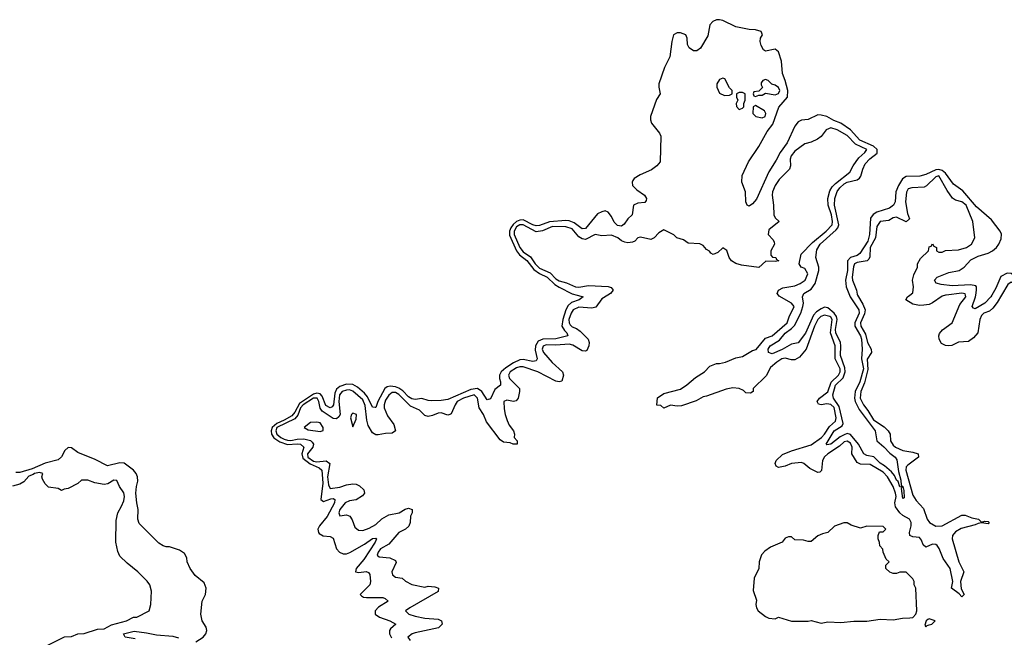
# Model space of a CAD drawing. Header units: inches. Extents: x 2668334 to 2765628, y 828034 to 955234.
# Tile 145 of 218: x 2740174 to 2746189, y 857909 to 861682. Entities that reach past the tile are written whole.
import ezdxf

# ---------------------------------------------------------------- set-up
doc = ezdxf.new("R2010")
doc.units = ezdxf.units.IN
doc.header["$MEASUREMENT"] = 0
doc.layers.add('C7845', color=7, linetype='Continuous')
doc.layers.add('C7846', color=7, linetype='Continuous')

msp = doc.modelspace()

# ---------------------------------------------------------------- linework, layer by layer
at = {"layer": 'C7845', "color": 4}
for points, elevation in [([(2743580.4, 860000), (2743616, 859990), (2743591.3, 859970), (2743545.1, 859954.9), (2743524.2, 859935.8), (2743511.1, 859910), (2743491.9, 859850), (2743486.7, 859810), (2743503.2, 859783.2), (2743517.1, 859770), (2743522.8, 859750), (2743450, 859733.3), (2743370, 859730.7), (2743342, 859718), (2743324.4, 859690), (2743323.9, 859663.9), (2743335.5, 859610), (2743330, 859599), (2743310, 859594), (2743250, 859605.6), (2743230, 859604.5), (2743190, 859586.8), (2743144.2, 859555.8), (2743115.2, 859530), (2743106.3, 859510), (2743105.7, 859490), (2743112.4, 859470), (2743110.6, 859450), (2743077.2, 859422.8), (2743050, 859366), (2743030, 859359.3), (2742998, 859410), (2742970, 859428.7), (2742930, 859423.2), (2742790, 859362.7), (2742750, 859355.6), (2742690, 859353.7), (2742670, 859355.4), (2742630, 859368.4), (2742590, 859362.7), (2742570, 859365.3), (2742550, 859377.6), (2742514.2, 859414.2), (2742491, 859431), (2742470, 859439.8), (2742436.7, 859443.3), (2742420.2, 859439.8), (2742404.2, 859430), (2742363.1, 859350), (2742350, 859313.2), (2742346.4, 859313.6), (2742330, 859316), (2742298.7, 859378.7), (2742280.4, 859400.4), (2742237.3, 859437.3), (2742210, 859454.5), (2742170, 859455.4), (2742130, 859441.4), (2742110, 859425.4), (2742099.8, 859400.2), (2742091, 859329), (2742082.3, 859317.7), (2742070, 859311.2), (2742044.5, 859324.5), (2742021.6, 859381.7), (2742010, 859396.2), (2741990, 859399.9), (2741970, 859394.1), (2741882.8, 859337.2), (2741855.1, 859284.9), (2741836.9, 859263.1), (2741790, 859235), (2741744.2, 859215.8), (2741715.9, 859190), (2741710.1, 859170), (2741711.8, 859150), (2741726.9, 859126.9), (2741763.8, 859103.8), (2741810, 859086.4), (2741870, 859091.6), (2741890, 859089), (2741910.2, 859070), (2741897.7, 859030), (2741903.7, 859003.7), (2741948.6, 858968.6), (2742004.7, 858944.7), (2742019.1, 858930), (2742026.3, 858850), (2742014, 858750), (2742030, 858739.3), (2742075.1, 858755.1), (2742090, 858756.4), (2742099.1, 858750), (2742097.4, 858730), (2742052.3, 858647.7), (2742006, 858590), (2741996, 858570), (2741998.9, 858550), (2742004, 858544), (2742028.6, 858528.6), (2742070, 858524.9), (2742090, 858515.5), (2742108.8, 858448.8), (2742128.2, 858428.2), (2742150, 858419.7), (2742170, 858419.2), (2742192.1, 858427.9), (2742281.6, 858478.4), (2742330, 858512.4), (2742350, 858514.8), (2742354.8, 858510), (2742346, 858490), (2742276.1, 858383.9), (2742230.5, 858330), (2742225.5, 858310), (2742245.5, 858305.5), (2742291.8, 858311.8), (2742305.5, 858305.5), (2742312.3, 858292.3), (2742316.4, 858250), (2742312.4, 858230), (2742254, 858170), (2742262, 858162), (2742274.6, 858154.6), (2742292.2, 858152.2), (2742392.1, 858152.1), (2742407.1, 858147.1), (2742424.7, 858130), (2742366.3, 858093.7), (2742345.5, 858070), (2742344.9, 858050), (2742371.6, 858031.6), (2742436, 858010), (2742472, 857990), (2742439.9, 857960.1), (2742433.4, 857950), (2742433, 857930), (2742444.9, 857904.9)], 4), ([(2743766.8, 860000), (2743730, 859977), (2743694, 859926), (2743670, 859919.7), (2743590, 859925.4), (2743554.9, 859910), (2743543.2, 859890), (2743529.2, 859850), (2743530.3, 859830), (2743538, 859818), (2743550, 859806.3), (2743575.6, 859795.6), (2743598.8, 859778.8), (2743648, 859730), (2743652.4, 859710), (2743650.4, 859689.6), (2743638, 859662), (2743630, 859657.2), (2743610, 859659.5), (2743553.3, 859693.3), (2743530, 859700.3), (2743450, 859694.8), (2743390, 859696.4), (2743373.1, 859686.9), (2743366.7, 859670), (2743374.9, 859650), (2743427.1, 859587.1), (2743490.5, 859530), (2743497.1, 859510), (2743486.8, 859473.2), (2743470, 859469), (2743450, 859474), (2743339.3, 859530), (2743250, 859561.1), (2743230, 859561.7), (2743210, 859556), (2743170.4, 859530), (2743159.5, 859510), (2743167, 859490), (2743226.8, 859430), (2743227.3, 859410), (2743218.8, 859370), (2743206.8, 859353.2), (2743190, 859349), (2743150, 859357.2), (2743132, 859350), (2743134.4, 859305.6), (2743139.1, 859270), (2743152.8, 859232.8), (2743165.2, 859205.2), (2743191, 859170), (2743198, 859150), (2743194, 859130), (2743214, 859110), (2743214, 859090), (2743189.1, 859089.1), (2743170, 859098), (2743130, 859102), (2743110, 859115.3), (2743025.8, 859225.8), (2743007.3, 859270), (2742981.3, 859310), (2742970.7, 859370.7), (2742950, 859390.8), (2742886, 859370), (2742847.2, 859350), (2742833.7, 859330), (2742810, 859275.3), (2742802, 859270), (2742790, 859266), (2742750, 859281.2), (2742730, 859279.3), (2742696.8, 859263.2), (2742670, 859257.2), (2742650, 859264), (2742616.3, 859296.3), (2742561.1, 859321.1), (2742490, 859393.1), (2742470, 859404.4), (2742450, 859404.7), (2742430, 859387.6), (2742410, 859358.4), (2742400.7, 859330), (2742401.8, 859310), (2742421.8, 859261.8), (2742460.7, 859210), (2742470.5, 859169.5), (2742450, 859157.2), (2742410, 859155.1), (2742365.1, 859145.1), (2742350, 859146.6), (2742330, 859158), (2742302.8, 859202.8), (2742294.9, 859234.9), (2742284.7, 859324.7), (2742270, 859359.7), (2742210, 859412.4), (2742190, 859420.4), (2742170, 859419.7), (2742143.8, 859410), (2742127, 859390), (2742123.7, 859350), (2742131.6, 859270), (2742124.2, 859255.8), (2742110, 859244.5), (2742090, 859245.1), (2742023, 859290), (2742009, 859309), (2742002, 859350), (2741992, 859370), (2741970, 859370.5), (2741906.2, 859330), (2741889.5, 859310), (2741874.4, 859265.6), (2741856, 859244), (2741746.2, 859190), (2741739.3, 859170), (2741745.6, 859150), (2741769, 859130), (2741790, 859120.2), (2741810, 859112.9), (2741830, 859112), (2741870, 859120.5), (2741910, 859120.7), (2741950, 859111.7), (2741961.7, 859101.7), (2741968.5, 859090), (2741964.2, 859070), (2741932.6, 859030), (2741935.5, 859010), (2741970, 858984.6), (2741990, 858980.6), (2742046.6, 858986.6), (2742068, 858970), (2742054.7, 858890), (2742061.2, 858841.2), (2742070, 858819.1), (2742130, 858826.3), (2742170, 858840.4), (2742210, 858847.3), (2742230, 858844), (2742250, 858834), (2742276, 858810), (2742281, 858790), (2742267.5, 858772.5), (2742230.4, 858749.6), (2742190, 858742), (2742162, 858730), (2742130.8, 858690), (2742124, 858670), (2742130, 858652), (2742170, 858658), (2742192, 858650), (2742206.4, 858626.4), (2742222, 858582), (2742243.6, 858563.6), (2742270, 858562), (2742310, 858574.8), (2742350, 858599.1), (2742386.7, 858633.3), (2742430, 858658), (2742491.5, 858668.5), (2742530, 858691.3), (2742550, 858698), (2742572, 858690), (2742572, 858670), (2742561, 858650), (2742559.1, 858610), (2742552.4, 858587.6), (2742531, 858570), (2742490, 858549.6), (2742430, 858478), (2742379.1, 858450), (2742363.8, 858430), (2742358, 858410), (2742370, 858401), (2742435.2, 858395.2), (2742470, 858378), (2742473.2, 858366.8), (2742446.8, 858310), (2742451.3, 858290), (2742470, 858276), (2742510, 858271.3), (2742531.1, 858251.1), (2742570, 858231), (2742650, 858216), (2742670, 858221), (2742710, 858218), (2742732, 858210), (2742730, 858188.7), (2742558, 858090), (2742531.3, 858070), (2742551.3, 858050), (2742590, 858038.4), (2742650, 858026), (2742730, 858020.7), (2742752, 858010), (2742756, 857990), (2742732.7, 857967.3), (2742590, 857936.9), (2742571, 857930), (2742546, 857910), (2742560.7, 857890)], 8), ([(2745292.7, 860000), (2745324.5, 859944.5), (2745338.7, 859910), (2745334.9, 859885.1), (2745310.4, 859830), (2745312.2, 859810), (2745341.8, 859761.8), (2745352.4, 859710), (2745375.5, 859670), (2745377.1, 859650), (2745351.7, 859608.3), (2745355.3, 859544.7), (2745335.5, 859464.5), (2745312.7, 859410), (2745309.2, 859370), (2745328.9, 859330), (2745355.6, 859295.6), (2745390, 859237.6), (2745455.6, 859195.6), (2745479.1, 859170), (2745491, 859150), (2745494, 859110), (2745510, 859082), (2745524, 859070), (2745570, 859050.4), (2745630, 859040.5), (2745662, 859030), (2745664.7, 859010), (2745598.9, 858961.1), (2745590.4, 858950), (2745586.7, 858930), (2745630, 858777.3), (2745650, 858744.4), (2745696.4, 858696.4), (2745718, 858630), (2745732.7, 858610), (2745770, 858587.4), (2745810, 858590.4), (2745930, 858654.9), (2745950, 858654.9), (2745990, 858639.3), (2746032, 858630), (2746050, 858612), (2746070, 858618), (2746090, 858616), (2746096, 858610), (2746090, 858602), (2746050, 858609.2), (2746030, 858605.2), (2746010, 858596), (2745925.2, 858574.7), (2745890, 858553.6), (2745872.4, 858530), (2745870.4, 858510), (2745912, 858370), (2745941.6, 858310), (2745920.4, 858250), (2745924.9, 858204.9), (2745944.7, 858170), (2745930, 858155.3), (2745913.6, 858173.6), (2745866.6, 858210), (2745874.5, 858250), (2745857.4, 858330), (2745816.3, 858390), (2745791.8, 858451.8), (2745778.4, 858470), (2745770, 858476.9), (2745750, 858478.3), (2745710, 858459.3), (2745693.8, 858473.8), (2745682.9, 858502.9), (2745670, 858518), (2745630, 858523), (2745611.9, 858531.9), (2745609.7, 858550), (2745620.4, 858590), (2745619.2, 858610), (2745609.6, 858630), (2745570, 858652.6), (2745549.8, 858669.8), (2745525.2, 858705.2), (2745521.1, 858730), (2745527.6, 858770), (2745524.1, 858790), (2745510, 858829.6), (2745475.6, 858890), (2745450, 858917.2), (2745370, 858965.6), (2745310, 858966.9), (2745290, 858977), (2745257, 859030), (2745258.7, 859070), (2745250, 859095.1), (2745230, 859107.8), (2745210, 859103), (2745182.2, 859077.8), (2745110.4, 859030), (2745090, 859011.2), (2745078.9, 858990), (2745072.5, 858927.5), (2745062, 858918), (2745050, 858916), (2745000.8, 858940.8), (2744965.2, 858970), (2744950, 858976.9), (2744888.7, 858971.3), (2744850, 858955.1), (2744810, 858946), (2744794.6, 858954.6), (2744789, 858970), (2744795.3, 858990), (2744833.8, 859026.2), (2744890, 859048.5), (2745010, 859084.6), (2745071.3, 859130), (2745090.6, 859149.4), (2745122.2, 859197.8), (2745158, 859230), (2745161, 859250), (2745150, 859313.3), (2745128.6, 859331.4), (2745105.3, 859334.7), (2745069.6, 859329.6), (2745053.6, 859333.6), (2745045.2, 859350), (2745060.9, 859370), (2745110, 859408.5), (2745131.9, 859468.1), (2745176, 859510), (2745186.9, 859530), (2745185.4, 859550), (2745156.8, 859610), (2745155.6, 859690), (2745127.8, 859770), (2745136.5, 859850), (2745130, 859865.1), (2745122.7, 859870), (2745090, 859876.9), (2745068.2, 859870), (2745050.5, 859850), (2745030, 859809), (2744978, 859670), (2744938.7, 859621.3), (2744910, 859605.2), (2744890, 859605.2), (2744850, 859615.1), (2744830, 859609.4), (2744798.8, 859590), (2744761.6, 859558.4), (2744734, 859506), (2744654, 859430), (2744654, 859410), (2744639.6, 859400.4), (2744610, 859402), (2744596, 859416), (2744570, 859429), (2744530, 859432.7), (2744490, 859426), (2744370, 859382), (2744350, 859379), (2744306.4, 859353.6), (2744216.9, 859323.1), (2744190, 859322), (2744150, 859328), (2744110, 859308), (2744090, 859326), (2744067.3, 859327.3), (2744070, 859372), (2744110, 859398), (2744210, 859424.7), (2744249.3, 859450.7), (2744303.2, 859496.8), (2744358, 859530), (2744390, 859564.7), (2744430, 859581), (2744450, 859581), (2744486, 859590), (2744550, 859616), (2744590, 859624.9), (2744650, 859660.4), (2744673.6, 859666.4), (2744730, 859737.3), (2744770, 859750.7), (2744862, 859830), (2744874, 859866), (2744905.2, 859930), (2744888.7, 859950), (2744813.6, 859993.6), (2744809, 860000)], 8), ([(2745244.3, 860000), (2745248.4, 859990), (2745300.9, 859910), (2745302.3, 859890), (2745275.3, 859830), (2745276.3, 859810), (2745310.1, 859750.1), (2745315.9, 859730), (2745320.2, 859670), (2745316.1, 859610), (2745328, 859550), (2745307.1, 859470), (2745278.6, 859410), (2745273.5, 859370), (2745278, 859350), (2745301.5, 859301.5), (2745400.3, 859170), (2745410.4, 859110), (2745453.6, 859073.6), (2745490, 859034.6), (2745522, 859010), (2745533.1, 858993.1), (2745542.2, 858922.2), (2745556.5, 858870), (2745558, 858838), (2745570, 858831), (2745574.6, 858805.4), (2745578, 858762), (2745570, 858758), (2745561.2, 858818.8), (2745566, 858826), (2745550, 858829), (2745540.1, 858860.1), (2745530, 858869.5), (2745517.4, 858897.4), (2745499.4, 858919.4), (2745457.2, 858957.2), (2745430, 858973.7), (2745392.2, 859012.2), (2745350, 859019.7), (2745330, 859029.6), (2745298.2, 859090), (2745250, 859147.2), (2745230, 859153.3), (2745210, 859146.6), (2745185.7, 859134.3), (2745130, 859089.7), (2745104.5, 859084.5), (2745101.2, 859090), (2745148.7, 859170), (2745198.2, 859201.8), (2745204, 859216), (2745179.4, 859319.4), (2745146.2, 859370), (2745142.5, 859390), (2745157, 859450), (2745204.7, 859495.3), (2745217.4, 859530), (2745214.6, 859554.6), (2745187.7, 859630), (2745191.4, 859690), (2745187.4, 859710), (2745160.2, 859770), (2745157.4, 859790), (2745167.2, 859850), (2745163.9, 859870), (2745150, 859889.8), (2745110, 859922), (2745090, 859926.6), (2745070, 859916.8), (2745042.4, 859897.6), (2745023.6, 859876.4), (2744973.7, 859766.3), (2744930, 859707.6), (2744890, 859699.7), (2744832.4, 859667.6), (2744770, 859640.5), (2744748.3, 859650), (2744747.3, 859670), (2744758.7, 859690), (2744816.2, 859723.8), (2744850, 859766.3), (2744890, 859795.3), (2744906.9, 859813.1), (2744946.2, 859890), (2744958.9, 859930), (2744962.8, 859950), (2744956.9, 859990), (2744961, 860000)], 4), ([(2745833.4, 860000), (2745830, 859999.6), (2745810, 859993.6), (2745750, 859951.6), (2745730, 859942.7), (2745698, 859938), (2745670, 859937.2), (2745630, 859944), (2745588, 859970), (2745598, 859990), (2745611.3, 860000)], 8), ([(2746172.3, 860000), (2746145.5, 859954.5), (2746119.5, 859920.5), (2746097.6, 859902.4), (2746064.9, 859890), (2746050, 859875.1), (2746039.3, 859850), (2746027.3, 859770), (2746001.6, 859738.4), (2745970, 859717.2), (2745910, 859712), (2745867.9, 859692.1), (2745850, 859689.2), (2745830, 859692.3), (2745804.9, 859704.9), (2745792, 859730), (2745789.3, 859750), (2745794, 859766), (2745811.7, 859788.3), (2745870, 859831.3), (2745918, 859942), (2745954.5, 859990), (2745952, 860000)], 8), ([(2746113, 860000), (2746107.4, 859990), (2746070, 859951.3), (2746010, 859916), (2746000.1, 859920.1), (2745993.2, 859930), (2746014, 859990), (2746015.4, 860000)], 4), ([(2741250, 857881.1), (2741294.3, 857910), (2741312.3, 857930), (2741318.5, 857950), (2741313.5, 857970), (2741288.3, 858010), (2741281.1, 858050), (2741289.6, 858130.4), (2741309.2, 858170), (2741314, 858210), (2741301.2, 858241.2), (2741246.3, 858286.3), (2741216, 858330), (2741197.2, 858370), (2741195.5, 858395.5), (2741180.2, 858420.2), (2741150, 858442), (2741090, 858462), (2741070, 858462), (2741050, 858468.7), (2741024.7, 858484.7), (2740904.7, 858604.7), (2740895.3, 858630), (2740899, 858690), (2740889.6, 858729.6), (2740884.7, 858790), (2740887.3, 858830), (2740896.6, 858863.4), (2740893.6, 858890), (2740886.6, 858910), (2740869.7, 858930), (2740812.9, 858972.9), (2740785.4, 858974.6), (2740710, 858957.6), (2740636.2, 858996.2), (2740530, 859038.9), (2740490, 859066.4), (2740470, 859068.6), (2740450.2, 859050), (2740429.3, 859010.7), (2740410, 858994), (2740330, 858972.1), (2740250, 858937.6), (2740175.8, 858915.8), (2740150, 858915.3)], 4), ([(2740330, 857852), (2740448.4, 857911.6), (2740490, 857914), (2740528.9, 857931.1), (2740568.4, 857931.6), (2740650, 857958), (2740690, 857961), (2740735.6, 857984.4), (2740826, 858010), (2740870, 858032), (2740890, 858032), (2740966, 858070), (2740975.3, 858110), (2740979, 858190), (2740968.7, 858230), (2740952.5, 858252.5), (2740895.3, 858310), (2740830, 858362), (2740785.6, 858405.6), (2740773.6, 858433.6), (2740762, 858490), (2740763.1, 858623.1), (2740773.2, 858670), (2740797.2, 858710), (2740810, 858742), (2740814, 858770), (2740811.3, 858791.3), (2740784, 858830), (2740768, 858868), (2740750, 858868.7), (2740713.4, 858846.6), (2740690, 858842.7), (2740632.5, 858852.5), (2740590, 858868.7), (2740551.6, 858868.4), (2740530, 858848), (2740470, 858818), (2740445.4, 858814.6), (2740430, 858806), (2740410, 858818), (2740350, 858826), (2740330, 858846), (2740314.6, 858874.6), (2740308.7, 858890), (2740315.3, 858910), (2740295.6, 858915.6), (2740264, 858910), (2740257, 858903), (2740230, 858892.6), (2740200.5, 858859.5), (2740175.8, 858844.2), (2740130, 858832)], 8), ([(2740879.7, 857899.7), (2740818, 857910), (2740808.7, 857930), (2740874.5, 857945.5), (2740950, 857936.9), (2741010, 857924), (2741110, 857916.9), (2741144.8, 857904.8)], 4)]:
    msp.add_lwpolyline(points, dxfattribs=dict(at, elevation=elevation))
at = {"layer": 'C7845', "color": 4, "elevation": 12}
for points in [[(2742210, 859279), (2742201, 859270), (2742196, 859250), (2742210, 859194), (2742230, 859242), (2742232.3, 859270)], [(2741990, 859224), (2741950, 859222), (2741912, 859190), (2741936, 859176), (2742010, 859166), (2742028, 859172), (2742028.7, 859190), (2742010, 859219)], [(2745230, 858608.7), (2745208.4, 858608.4), (2745151.1, 858588.9), (2745112, 858550), (2745078, 858542), (2745050, 858528.7), (2745010, 858495.3), (2744990, 858495.3), (2744963.1, 858503.1), (2744910, 858505.2), (2744890, 858522), (2744870, 858522), (2744850, 858515.3), (2744831.3, 858490), (2744761, 858459), (2744725.4, 858434.6), (2744706.4, 858413.6), (2744691, 858370), (2744690.5, 858329.5), (2744662, 858270), (2744655.3, 858195.3), (2744675.3, 858135.3), (2744671.3, 858110), (2744676, 858090), (2744686, 858070), (2744730, 858036), (2744750, 858026), (2744790, 858022), (2744810, 858032), (2744890, 858006.8), (2744990, 858007.3), (2745010, 858011.3), (2745070, 857996), (2745110, 858004), (2745190, 857998.8), (2745270, 858007.3), (2745350, 858007.3), (2745430, 858019.1), (2745510, 858014.8), (2745566.4, 858026.4), (2745612.9, 858027.1), (2745630, 858031), (2745649, 858050), (2745655.3, 858070), (2745648.7, 858210), (2745638, 858230), (2745638, 858250), (2745630, 858266), (2745590, 858306), (2745550, 858306), (2745530, 858298), (2745510, 858298), (2745490, 858306), (2745466, 858330), (2745466, 858350), (2745486, 858370), (2745467.3, 858387.3), (2745460.4, 858400.4), (2745448, 858430), (2745447.3, 858447.3), (2745428.4, 858468.4), (2745427.3, 858487.3), (2745418, 858510), (2745418, 858530), (2745427.3, 858552.7), (2745450, 858554), (2745466, 858570), (2745450, 858586), (2745350, 858588), (2745310, 858575.3), (2745253.6, 858593.6)], [(2745730, 858022), (2745722, 858018), (2745712, 858010), (2745703.6, 857983.6), (2745710, 857974), (2745718, 857982), (2745730, 857984.7), (2745746, 857990), (2745766, 858010)]]:
    msp.add_lwpolyline(points, close=True, dxfattribs=at)
at = {"layer": 'C7846', "color": 4}
for points, elevation in [([(2744961, 860000), (2744965.1, 860010), (2745010, 860035.6), (2745033.8, 860070), (2745056.8, 860150), (2745056.4, 860170), (2745037.1, 860230), (2745042.9, 860277.1), (2745065.1, 860310), (2745161.8, 860398.2), (2745171.6, 860410), (2745178, 860430), (2745151.4, 860550), (2745153.2, 860590), (2745167.5, 860632.5), (2745184.3, 860655.7), (2745210, 860679.3), (2745230, 860690.2), (2745290, 860704.7), (2745304.9, 860715.1), (2745313, 860727), (2745324.5, 860770), (2745339, 860801), (2745368, 860832), (2745412.6, 860867.4), (2745413.1, 860890), (2745390.4, 860910.4), (2745306.9, 860946.9), (2745250, 861009.8), (2745191, 861051), (2745147.3, 861067.3), (2745104.5, 861090), (2745070, 861099.8), (2745050, 861100.5), (2744990, 861073.3), (2744950, 861069.4), (2744930, 861058.4), (2744910, 861032), (2744862, 860930), (2744819, 860870), (2744795.8, 860824.2), (2744750, 860752), (2744674.4, 860585.6), (2744650, 860557.2), (2744630, 860544), (2744618, 860550), (2744609.4, 860569.4), (2744607.6, 860630), (2744585.6, 860690), (2744587.6, 860730), (2744626.9, 860813.1), (2744690, 860908), (2744740.8, 860999.2), (2744775.7, 861044.3), (2744812.5, 861147.5), (2744863.9, 861210), (2744865.7, 861250), (2744851.3, 861311.3), (2744834.3, 861354.3), (2744827.6, 861430), (2744810, 861485.2), (2744790, 861502.4), (2744730, 861489.4), (2744718.9, 861498.9), (2744703.8, 861523.8), (2744697.3, 861550), (2744700.4, 861570), (2744711.1, 861590), (2744702.9, 861610), (2744670, 861620.3), (2744630, 861622.9), (2744550, 861639.5), (2744470, 861678), (2744450, 861682.4), (2744430, 861680.6), (2744409.2, 861670.8), (2744389.6, 861650.4), (2744377.2, 861582.8), (2744332.5, 861507.5), (2744310, 861491.8), (2744290, 861492), (2744263.7, 861510), (2744253.6, 861530), (2744252.1, 861570), (2744243.6, 861590), (2744210, 861602.7), (2744190, 861602), (2744168.2, 861590), (2744157.2, 861550), (2744145.1, 861454.9), (2744113.2, 861390), (2744078.4, 861290), (2744078, 861270), (2744086.8, 861230), (2744064.8, 861195.2), (2744027.3, 861090), (2744027.2, 861070), (2744034.4, 861050), (2744082.7, 860990), (2744090.2, 860970), (2744086.1, 860813.9), (2744066.4, 860790), (2744034.4, 860765.6), (2743964.7, 860735.3), (2743928.7, 860711.3), (2743920.8, 860699.2), (2743915.6, 860690), (2743917.4, 860670), (2743943.8, 860643.8), (2743990.4, 860610), (2744003.8, 860590), (2744002, 860578), (2743993.7, 860566.3), (2743950, 860562.4), (2743924.4, 860550), (2743915.5, 860490), (2743890, 860465.1), (2743866.6, 860433.4), (2743850, 860420.5), (2743825.8, 860425.8), (2743806, 860446), (2743790, 860479.5), (2743770, 860507.3), (2743750, 860513.6), (2743730, 860509.4), (2743704.7, 860495.3), (2743630, 860406.6), (2743610, 860404.4), (2743561, 860441), (2743530, 860453.5), (2743510, 860455.7), (2743410, 860448.2), (2743350, 860425.3), (2743330, 860422.3), (2743310, 860428.3), (2743250, 860459.5), (2743230, 860458.1), (2743210, 860449.9), (2743189.2, 860430.8), (2743175.3, 860410), (2743166.7, 860390), (2743166.4, 860366.4), (2743209.5, 860269.5), (2743226.8, 860246.8), (2743271.7, 860211.7), (2743315.5, 860155.5), (2743350, 860130.9), (2743396.5, 860110), (2743443.9, 860063.9), (2743470, 860047.8), (2743550, 860008.5), (2743580.4, 860000)], 4), ([(2744809, 860000), (2744802, 860010), (2744808.7, 860030), (2744835.5, 860044.5), (2744910, 860057.3), (2744942, 860070), (2744973.2, 860090), (2744989, 860130), (2744970, 860162), (2744948, 860170), (2744935.3, 860190), (2744948, 860250), (2745018.2, 860321.8), (2745100.7, 860390), (2745138, 860430), (2745139.7, 860450), (2745133.8, 860490), (2745112.4, 860550), (2745111.2, 860590), (2745123.3, 860636.7), (2745138.4, 860661.6), (2745158.7, 860681.3), (2745246, 860750), (2745265.2, 860790), (2745283.6, 860816.4), (2745301, 860839), (2745337.2, 860870), (2745349, 860890), (2745281, 860921), (2745230, 860975.1), (2745169, 861010), (2745130, 861020.9), (2745101, 861010), (2745070.5, 860969.5), (2745048.1, 860951.9), (2745010, 860933.2), (2744970, 860924), (2744910, 860879), (2744887.3, 860850), (2744880.7, 860830), (2744882.8, 860790), (2744876, 860770), (2744813.2, 860706.8), (2744790, 860668.7), (2744773.4, 860630), (2744770.6, 860610), (2744778.8, 860550), (2744781, 860490), (2744790, 860472), (2744814, 860450), (2744750, 860398), (2744746, 860370), (2744776.9, 860336.9), (2744783.6, 860323.6), (2744784.7, 860310), (2744762, 860270), (2744763.6, 860243.6), (2744772, 860232), (2744794, 860230), (2744798, 860218), (2744811.3, 860210), (2744790, 860206), (2744732.7, 860207.3), (2744690, 860168), (2744583.1, 860183.1), (2744550, 860193.2), (2744522, 860210), (2744508.7, 860230), (2744493.2, 860273.2), (2744470, 860288), (2744439.8, 860260.2), (2744410, 860248), (2744396.4, 860256.4), (2744388.4, 860268.4), (2744370, 860278), (2744350, 860302), (2744330, 860314), (2744258, 860318), (2744230, 860338), (2744189.1, 860349.1), (2744170, 860368), (2744110, 860398), (2744079.6, 860380.4), (2744050.9, 860349.1), (2744030, 860339), (2743966.4, 860353.6), (2743951.1, 860348.9), (2743932, 860330), (2743917.3, 860322.7), (2743890, 860319.3), (2743870, 860322.7), (2743850, 860332.3), (2743829, 860350), (2743790, 860366.6), (2743730, 860360.9), (2743690, 860369.4), (2743630, 860339.6), (2743610, 860342.9), (2743590, 860356.2), (2743550, 860404.2), (2743510, 860417.7), (2743430, 860418.4), (2743367.7, 860392.3), (2743330, 860387.2), (2743250, 860428.6), (2743230, 860429.8), (2743210, 860417.8), (2743194.2, 860390), (2743195.2, 860370), (2743229.6, 860289.6), (2743250, 860264.5), (2743294.1, 860234.1), (2743323.2, 860190), (2743350, 860163.8), (2743415.8, 860135.8), (2743450, 860098.5), (2743470, 860086.2), (2743514.5, 860074.5), (2743570, 860050.4), (2743590.9, 860049.1), (2743650, 860058), (2743770, 860053), (2743787.1, 860047.1), (2743798.8, 860030), (2743782.8, 860010), (2743766.8, 860000)], 8), ([(2746015.4, 860000), (2746019.7, 860030), (2746019.5, 860050), (2746015.4, 860055.4), (2745982, 860062), (2745870, 860056), (2745803.9, 860063.9), (2745773.6, 860073.6), (2745762, 860090), (2745779, 860110), (2745850, 860137.6), (2745913.2, 860150), (2745944.5, 860170), (2745984.5, 860215.5), (2746030, 860238), (2746090, 860256), (2746116.2, 860270), (2746140.5, 860290), (2746156, 860310), (2746170, 860342.8), (2746171.7, 860371.7), (2746163.9, 860390), (2746110, 860459.2), (2746018.7, 860538.7), (2745936.2, 860636.2), (2745878.1, 860678.1), (2745830, 860744.5), (2745810, 860761), (2745790, 860766.4), (2745770, 860764.9), (2745710, 860737.6), (2745672.7, 860727.3), (2745590, 860723.4), (2745567.3, 860710), (2745541.8, 860670), (2745526.8, 860630), (2745521.8, 860570), (2745511.6, 860548.4), (2745488.6, 860531.4), (2745410, 860507), (2745387.1, 860492.9), (2745371.2, 860470), (2745365.5, 860370), (2745355, 860330), (2745305.7, 860254.3), (2745290, 860242.5), (2745250, 860229.8), (2745231.3, 860210), (2745230.9, 860150), (2745218, 860090), (2745223.8, 860050), (2745244.3, 860000)], 4), ([(2745611.3, 860000), (2745630, 860014), (2745634, 860050), (2745629, 860090), (2745636.5, 860123.5), (2745658, 860170), (2745658, 860190), (2745676.4, 860223.6), (2745726, 860270), (2745730, 860294), (2745742, 860298), (2745750, 860314), (2745758, 860298), (2745774, 860290), (2745774, 860270), (2745790, 860262), (2745810, 860262), (2745830, 860272), (2745910, 860276), (2745958, 860290), (2745988, 860310), (2746008, 860350), (2745996, 860450), (2745955.1, 860550), (2745930, 860569), (2745890, 860579), (2745872.5, 860592.5), (2745839.7, 860639.7), (2745790, 860729.2), (2745770, 860722.7), (2745713.5, 860666.5), (2745700.4, 860659.6), (2745624, 860656), (2745602, 860650), (2745591.3, 860628.7), (2745584.9, 860570), (2745598, 860498), (2745610, 860466), (2745590, 860448), (2745530, 860475.3), (2745510, 860472.7), (2745483.5, 860456.5), (2745430, 860448.7), (2745410, 860418), (2745402, 860350), (2745370.5, 860290), (2745366.8, 860233.2), (2745361, 860219), (2745350.8, 860209.2), (2745290, 860198.7), (2745274, 860190), (2745267.3, 860172.7), (2745259.5, 860110), (2745261.3, 860090), (2745285.5, 860030), (2745290, 860004.7), (2745292.7, 860000)], 8), ([(2746348.5, 860000), (2746338.4, 860010), (2746296.8, 860070), (2746250, 860117.7), (2746230, 860131.7), (2746206.8, 860133.2), (2746167.3, 860112.7), (2746136.9, 860043.1), (2746113, 860000)], 4), ([(2746289.9, 860000), (2746283.7, 860030), (2746274, 860050), (2746250, 860071.3), (2746230, 860078), (2746210, 860064), (2746172.3, 860000)], 8), ([(2745952, 860000), (2745950, 860008), (2745930, 860011.3), (2745833.4, 860000)], 8)]:
    msp.add_lwpolyline(points, dxfattribs=dict(at, elevation=elevation))
at = {"layer": 'C7846', "color": 4, "elevation": 8}
for points in [[(2744470, 861326), (2744450, 861318), (2744432, 861290), (2744432, 861270), (2744450, 861234), (2744479.6, 861219.6), (2744510, 861222), (2744526, 861230), (2744526, 861250), (2744510, 861266), (2744482, 861322)], [(2744730, 861318), (2744714, 861310), (2744703.6, 861296.4), (2744703.6, 861283.6), (2744712.7, 861267.3), (2744690, 861246), (2744658, 861242), (2744654, 861230), (2744658, 861218), (2744670, 861214), (2744690, 861222), (2744710, 861222), (2744730, 861234), (2744790, 861224), (2744810, 861231.3), (2744818, 861250), (2744810, 861268.7), (2744790, 861282), (2744768.4, 861288.4), (2744746, 861310)], [(2744590, 861238), (2744570, 861238), (2744554, 861230), (2744554, 861210), (2744562, 861190), (2744552, 861170), (2744552.7, 861152.7), (2744570, 861134), (2744590, 861142), (2744598, 861150), (2744598, 861170), (2744606, 861190), (2744606, 861230)], [(2744670, 861158), (2744654, 861150), (2744652, 861110), (2744672, 861090), (2744710, 861082), (2744728.7, 861090), (2744733.2, 861110), (2744724.7, 861124.7)]]:
    msp.add_lwpolyline(points, close=True, dxfattribs=at)

doc.saveas('drawing.dxf')
